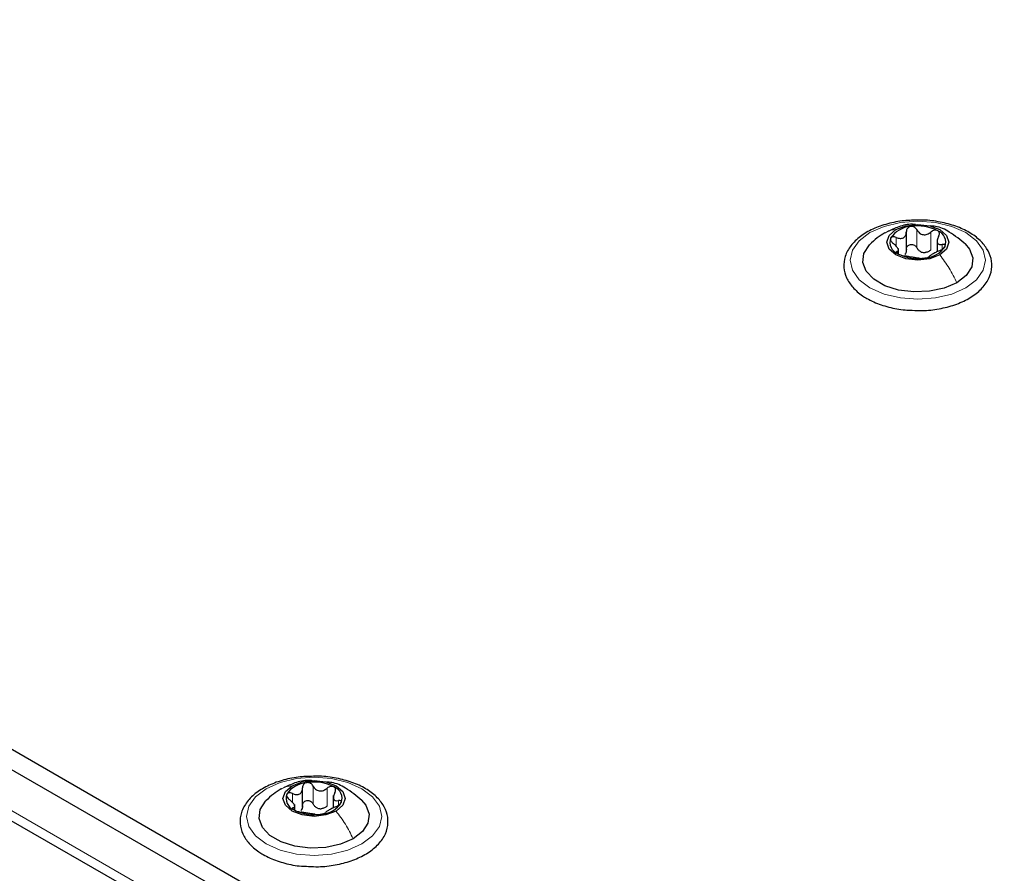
# Paper-space layout 'Blatt2' of a CAD drawing. Header units: millimetres. Extents: x 5 to 418, y 2 to 292.
# Tile 85 of 124: x 120 to 133, y 222 to 233. Entities that reach past the tile are written whole.
import ezdxf

# ---------------------------------------------------------------- set-up
doc = ezdxf.new("R2010")
doc.units = ezdxf.units.MM

psp = doc.layouts.new('Blatt2')

# ---------------------------------------------------------------- linework, layer by layer
at = {"color": 7, "linetype": 'Continuous', "lineweight": 25}
for p, q in [((86.136, 242.756), (143.883, 209.419)), ((86.136, 242.483), (143.883, 209.147)), ((86.796, 241.422), (143.105, 208.915)), ((131.957, 229.789), (131.957, 230.052)), ((131.853, 229.754), (131.853, 229.828)), ((132.366, 229.948), (132.366, 229.785)), ((123.931, 222.393), (123.931, 222.657)), ((124.34, 222.553), (124.34, 222.39)), ((123.828, 222.365), (123.828, 222.433))]:
    psp.add_line(p, q, dxfattribs=at)
at = {"color": 7, "linetype": 'Continuous', "lineweight": 18}
for p, q in [((143.058, 209.079), (86.843, 241.531)), ((131.822, 229.859), (131.822, 229.976)), ((132.098, 229.837), (132.098, 230.075)), ((132.282, 229.809), (132.282, 230.047)), ((132.435, 229.819), (132.435, 229.881)), ((131.834, 229.765), (131.834, 229.788)), ((124.072, 222.442), (124.072, 222.68)), ((124.257, 222.413), (124.257, 222.652)), ((123.796, 222.463), (123.796, 222.58)), ((123.808, 222.37), (123.808, 222.393)), ((124.409, 222.424), (124.409, 222.486))]:
    psp.add_line(p, q, dxfattribs=at)
at = {"color": 7, "linetype": 'Continuous', "lineweight": 18, "flags": 128}
for points in [[(131.473, 230.04), (131.66, 230.123), (131.877, 230.175), (132.11, 230.192), (132.343, 230.175), (132.56, 230.123), (132.746, 230.04), (132.889, 229.932), (132.979, 229.807), (133.01, 229.673), (132.979, 229.538), (132.889, 229.413), (132.746, 229.305), (132.56, 229.223), (132.343, 229.171), (132.11, 229.153), (131.877, 229.171), (131.66, 229.223), (131.473, 229.305), (131.33, 229.413), (131.24, 229.538), (131.21, 229.673), (131.24, 229.807), (131.33, 229.932), (131.473, 230.04)], [(123.448, 222.645), (123.634, 222.727), (123.851, 222.779), (124.084, 222.797), (124.317, 222.779), (124.534, 222.727), (124.72, 222.645), (124.863, 222.537), (124.953, 222.412), (124.984, 222.277), (124.953, 222.143), (124.863, 222.018), (124.72, 221.91), (124.534, 221.827), (124.317, 221.776), (124.084, 221.758), (123.851, 221.776), (123.634, 221.827), (123.448, 221.91), (123.305, 222.018), (123.215, 222.143), (123.184, 222.277), (123.215, 222.412), (123.305, 222.537), (123.448, 222.645)]]:
    psp.add_lwpolyline(points, dxfattribs=at)
at = {"color": 7, "linetype": 'Continuous', "lineweight": 25, "flags": 128}
for points in [[(131.818, 230.079), (131.952, 230.131), (132.11, 230.149), (132.268, 230.131), (132.401, 230.079), (132.491, 230.002), (132.522, 229.911), (132.491, 229.82), (132.401, 229.742)], [(132.401, 229.742), (132.268, 229.691), (132.11, 229.673), (131.952, 229.691), (131.818, 229.742), (131.729, 229.82), (131.697, 229.911), (131.729, 230.002), (131.818, 230.079)], [(132.628, 229.373), (132.461, 229.301), (132.266, 229.259), (132.057, 229.25), (131.853, 229.276), (131.67, 229.334), (131.523, 229.419), (131.423, 229.525), (131.378, 229.643), (131.393, 229.763), (131.466, 229.876), (131.471, 229.881)], [(132.74, 229.889), (132.797, 229.821), (132.841, 229.703), (132.826, 229.583), (132.753, 229.47), (132.628, 229.373)], [(123.792, 222.684), (123.926, 222.736), (124.084, 222.754), (124.242, 222.736), (124.376, 222.684), (124.465, 222.607), (124.496, 222.516), (124.465, 222.424), (124.376, 222.347)], [(124.376, 222.347), (124.242, 222.296), (124.084, 222.277), (123.926, 222.296), (123.792, 222.347), (123.703, 222.424), (123.671, 222.516), (123.703, 222.607), (123.792, 222.684)], [(124.714, 222.494), (124.771, 222.425), (124.815, 222.308), (124.801, 222.187), (124.728, 222.075), (124.603, 221.978)], [(124.603, 221.978), (124.435, 221.906), (124.24, 221.864), (124.032, 221.855), (123.828, 221.881), (123.645, 221.939), (123.497, 222.024), (123.397, 222.129), (123.353, 222.247), (123.367, 222.367), (123.44, 222.48), (123.445, 222.485)]]:
    psp.add_lwpolyline(points, dxfattribs=at)
at = {"color": 7, "linetype": 'Continuous', "lineweight": 25}
for centre, radius, start, end in [((132.033, 229.778), 0.342, 93.4335, 146.5611), ((132.11, 229.553), 0.576, 62.6428, 99.7711), ((131.903, 229.912), 0.165, 160.539, 249.2579), ((132.316, 229.91), 0.165, 340.539, 69.2579), ((132.186, 230.043), 0.342, 273.4335, 326.5611), ((132.109, 230.269), 0.576, 242.6428, 279.7711), ((132.212, 229.984), 0.211, 254.2708, 268.1431), ((124.007, 222.383), 0.342, 93.4335, 146.5611), ((124.085, 222.157), 0.576, 62.6428, 99.7711), ((124.291, 222.514), 0.165, 340.539, 69.2579), ((123.877, 222.517), 0.165, 160.539, 249.2579), ((124.083, 222.874), 0.576, 242.6428, 279.7711), ((124.187, 222.589), 0.211, 254.2708, 268.1431), ((124.161, 222.648), 0.342, 273.4335, 326.5611)]:
    psp.add_arc(centre, radius, start, end, dxfattribs=at)
for points, knots in [([(132.125, 230.206), (132.059, 230.205), (131.916, 230.203), (131.706, 230.161), (131.507, 230.091), (131.339, 229.992), (131.213, 229.87), (131.136, 229.728), (131.118, 229.579), (131.155, 229.436), (131.241, 229.308), (131.341, 229.22), (131.412, 229.177), (131.432, 229.165)], [0, 0, 0, 0, 0.086679, 0.18602, 0.285774, 0.386232, 0.487425, 0.587594, 0.683756, 0.776289, 0.868666, 0.964239, 1, 1, 1, 1]), ([(132.077, 230.147), (132.063, 230.148), (131.989, 230.157), (131.859, 230.123), (131.754, 230.074), (131.704, 230.05)], [0, 0, 0, 0, 0.101836, 0.574859, 1, 1, 1, 1]), ([(132.013, 230.12), (132.004, 230.118), (131.988, 230.113), (131.97, 230.097), (131.958, 230.077), (131.958, 230.061), (131.957, 230.054)], [0, 0, 0, 0, 0.250033, 0.499632, 0.749228, 1, 1, 1, 1]), ([(132.098, 230.075), (132.094, 230.082), (132.085, 230.096), (132.064, 230.112), (132.039, 230.121), (132.021, 230.12), (132.013, 230.12)], [0, 0, 0, 0, 0.249815, 0.499908, 0.75012, 1, 1, 1, 1]), ([(132.035, 229.007), (132.079, 229.005), (132.199, 228.998), (132.394, 229.022), (132.606, 229.076), (132.792, 229.16), (132.942, 229.269), (133.048, 229.401), (133.099, 229.548), (133.091, 229.696), (133.031, 229.833), (132.926, 229.954), (132.778, 230.057), (132.593, 230.138), (132.381, 230.188), (132.22, 230.21), (132.135, 230.206), (132.125, 230.206)], [0, 0, 0, 0, 0.043178, 0.116961, 0.19094, 0.26533, 0.340301, 0.415461, 0.48884, 0.558844, 0.627333, 0.696902, 0.76915, 0.842962, 0.916921, 0.990714, 1, 1, 1, 1]), ([(132.745, 229.884), (132.675, 229.942), (132.555, 230.042), (132.389, 230.121), (132.301, 230.126), (132.279, 230.128)], [0, 0, 0, 0, 0.507466, 0.877443, 1, 1, 1, 1]), ([(131.671, 230.036), (131.637, 230.015), (131.564, 229.97), (131.502, 229.91), (131.469, 229.879)], [0, 0, 0, 0, 0.473586, 1, 1, 1, 1]), ([(131.747, 229.967), (131.746, 229.962), (131.743, 229.951), (131.751, 229.931), (131.764, 229.911), (131.778, 229.9), (131.784, 229.894)], [0, 0, 0, 0, 0.249857, 0.499466, 0.749011, 1, 1, 1, 1]), ([(131.822, 229.976), (131.814, 229.979), (131.798, 229.984), (131.776, 229.985), (131.757, 229.98), (131.751, 229.971), (131.747, 229.967)], [0, 0, 0, 0, 0.2498071, 0.5000551, 0.7503094, 1, 1, 1, 1]), ([(131.822, 229.976), (131.839, 229.97), (131.865, 229.961), (131.897, 229.963), (131.919, 229.97), (131.937, 229.985), (131.954, 230.012), (131.956, 230.037), (131.957, 230.054)], [0, 0, 0, 0, 0.2491679, 0.3743031, 0.4989033, 0.6239875, 0.7497462, 1, 1, 1, 1]), ([(132.098, 230.075), (132.108, 230.061), (132.122, 230.038), (132.153, 230.019), (132.179, 230.011), (132.207, 230.011), (132.244, 230.019), (132.267, 230.036), (132.282, 230.047)], [0, 0, 0, 0, 0.249199, 0.374336, 0.49893, 0.624007, 0.749759, 1, 1, 1, 1]), ([(132.375, 230.064), (132.368, 230.067), (132.354, 230.073), (132.329, 230.071), (132.304, 230.063), (132.29, 230.052), (132.282, 230.047)], [0, 0, 0, 0, 0.249991, 0.499611, 0.749127, 1, 1, 1, 1]), ([(132.386, 229.987), (132.378, 229.972), (132.367, 229.948), (132.365, 229.919), (132.369, 229.901), (132.38, 229.888), (132.4, 229.878), (132.421, 229.88), (132.435, 229.881)], [0, 0, 0, 0, 0.249201, 0.374338, 0.498932, 0.624008, 0.74976, 1, 1, 1, 1]), ([(132.386, 229.987), (132.389, 229.995), (132.396, 230.009), (132.398, 230.031), (132.392, 230.051), (132.38, 230.06), (132.375, 230.064)], [0, 0, 0, 0, 0.249852, 0.499902, 0.750115, 1, 1, 1, 1]), ([(131.834, 229.788), (131.841, 229.79), (131.852, 229.793), (131.854, 229.807), (131.85, 229.82), (131.839, 229.838), (131.82, 229.863), (131.798, 229.882), (131.784, 229.894)], [0, 0, 0, 0, 0.249201, 0.374338, 0.498932, 0.624008, 0.74976, 1, 1, 1, 1]), ([(131.957, 229.815), (131.958, 229.823), (131.958, 229.839), (131.97, 229.859), (131.988, 229.875), (132.012, 229.883), (132.039, 229.883), (132.064, 229.874), (132.085, 229.858), (132.094, 229.844), (132.098, 229.837)], [0, 0, 0, 0, 0.125193, 0.249438, 0.374279, 0.499024, 0.623869, 0.749369, 0.87443, 1, 1, 1, 1]), ([(132.155, 229.781), (132.143, 229.788), (132.119, 229.802), (132.105, 229.826), (132.098, 229.837)], [0, 0, 0, 0, 0.498457, 1, 1, 1, 1]), ([(132.397, 229.799), (132.405, 229.803), (132.421, 229.81), (132.443, 229.824), (132.462, 229.84), (132.469, 229.85), (132.472, 229.855)], [0, 0, 0, 0, 0.249807, 0.500055, 0.750309, 1, 1, 1, 1]), ([(132.472, 229.855), (132.473, 229.86), (132.476, 229.869), (132.469, 229.878), (132.455, 229.883), (132.442, 229.882), (132.435, 229.881)], [0, 0, 0, 0, 0.249857, 0.499466, 0.749011, 1, 1, 1, 1]), ([(131.834, 229.788), (131.83, 229.787), (131.823, 229.785), (131.822, 229.778), (131.828, 229.769), (131.839, 229.761), (131.844, 229.758)], [0, 0, 0, 0, 0.249852, 0.499902, 0.750115, 1, 1, 1, 1]), ([(131.844, 229.758), (131.851, 229.754), (131.865, 229.747), (131.891, 229.738), (131.916, 229.732), (131.93, 229.729), (131.937, 229.728)], [0, 0, 0, 0, 0.249991, 0.499611, 0.749127, 1, 1, 1, 1]), ([(131.957, 229.815), (131.957, 229.803), (131.956, 229.777), (131.942, 229.757), (131.935, 229.747)], [0, 0, 0, 0, 0.50155, 1, 1, 1, 1]), ([(132.121, 229.7), (132.112, 229.701), (132.097, 229.703), (132.066, 229.707), (132.04, 229.711), (132.012, 229.715), (131.975, 229.722), (131.952, 229.726), (131.937, 229.728)], [0, 0, 0, 0, 0.249199, 0.374336, 0.49893, 0.624007, 0.749759, 1, 1, 1, 1]), ([(132.121, 229.7), (132.126, 229.699), (132.134, 229.698), (132.155, 229.697), (132.181, 229.698), (132.198, 229.701), (132.207, 229.702)], [0, 0, 0, 0, 0.249815, 0.499908, 0.75012, 1, 1, 1, 1]), ([(132.282, 229.809), (132.271, 229.8), (132.248, 229.782), (132.219, 229.776), (132.205, 229.773)], [0, 0, 0, 0, 0.501552, 1, 1, 1, 1]), ([(132.207, 229.702), (132.215, 229.703), (132.231, 229.706), (132.25, 229.712), (132.261, 229.717), (132.262, 229.72), (132.262, 229.722)], [0, 0, 0, 0, 0.250033, 0.499632, 0.749228, 1, 1, 1, 1]), ([(132.397, 229.799), (132.38, 229.792), (132.355, 229.781), (132.322, 229.763), (132.3, 229.751), (132.282, 229.74), (132.265, 229.729), (132.264, 229.725), (132.262, 229.722)], [0, 0, 0, 0, 0.2491679, 0.3743031, 0.4989033, 0.6239875, 0.7497462, 1, 1, 1, 1]), ([(131.432, 229.165), (131.462, 229.149), (131.55, 229.102), (131.719, 229.046), (131.896, 229.01), (132.003, 229.008), (132.035, 229.007)], [0, 0, 0, 0, 0.180167, 0.52014, 0.85956, 1, 1, 1, 1]), ([(124.1, 222.81), (124.033, 222.809), (123.89, 222.807), (123.68, 222.766), (123.482, 222.695), (123.314, 222.597), (123.187, 222.474), (123.111, 222.333), (123.092, 222.183), (123.13, 222.041), (123.215, 221.913), (123.315, 221.825), (123.387, 221.782), (123.406, 221.77)], [0, 0, 0, 0, 0.086679, 0.18602, 0.285774, 0.386232, 0.487425, 0.587594, 0.683756, 0.776289, 0.868666, 0.964239, 1, 1, 1, 1]), ([(124.061, 222.751), (124.045, 222.753), (123.967, 222.762), (123.833, 222.728), (123.729, 222.679), (123.679, 222.655)], [0, 0, 0, 0, 0.12537, 0.585999, 1, 1, 1, 1]), ([(124.009, 221.612), (124.053, 221.61), (124.173, 221.603), (124.369, 221.627), (124.58, 221.681), (124.766, 221.764), (124.917, 221.874), (125.022, 222.006), (125.073, 222.153), (125.065, 222.301), (125.006, 222.437), (124.9, 222.558), (124.753, 222.661), (124.567, 222.743), (124.355, 222.793), (124.194, 222.815), (124.109, 222.811), (124.1, 222.81)], [0, 0, 0, 0, 0.043178, 0.116961, 0.19094, 0.26533, 0.340301, 0.415461, 0.48884, 0.558844, 0.627333, 0.696902, 0.76915, 0.842962, 0.916921, 0.990714, 1, 1, 1, 1]), ([(123.645, 222.641), (123.611, 222.62), (123.539, 222.575), (123.476, 222.515), (123.443, 222.483)], [0, 0, 0, 0, 0.473586, 1, 1, 1, 1]), ([(123.796, 222.58), (123.813, 222.574), (123.839, 222.565), (123.871, 222.567), (123.894, 222.575), (123.911, 222.59), (123.928, 222.617), (123.93, 222.642), (123.931, 222.658)], [0, 0, 0, 0, 0.249168, 0.374303, 0.498903, 0.623987, 0.749746, 1, 1, 1, 1]), ([(123.987, 222.725), (123.979, 222.723), (123.962, 222.718), (123.944, 222.702), (123.933, 222.682), (123.932, 222.666), (123.931, 222.658)], [0, 0, 0, 0, 0.250033, 0.499632, 0.749228, 1, 1, 1, 1]), ([(124.072, 222.68), (124.068, 222.687), (124.059, 222.701), (124.038, 222.717), (124.013, 222.726), (123.996, 222.725), (123.987, 222.725)], [0, 0, 0, 0, 0.249815, 0.499908, 0.75012, 1, 1, 1, 1]), ([(124.072, 222.68), (124.082, 222.665), (124.096, 222.643), (124.127, 222.624), (124.153, 222.615), (124.181, 222.615), (124.218, 222.624), (124.241, 222.641), (124.257, 222.652)], [0, 0, 0, 0, 0.249199, 0.374336, 0.49893, 0.624007, 0.749759, 1, 1, 1, 1]), ([(124.719, 222.489), (124.65, 222.547), (124.529, 222.647), (124.363, 222.726), (124.275, 222.731), (124.253, 222.732)], [0, 0, 0, 0, 0.507466, 0.877443, 1, 1, 1, 1]), ([(124.349, 222.669), (124.342, 222.672), (124.329, 222.677), (124.303, 222.676), (124.278, 222.667), (124.264, 222.657), (124.257, 222.652)], [0, 0, 0, 0, 0.249991, 0.499611, 0.749127, 1, 1, 1, 1]), ([(124.36, 222.592), (124.363, 222.599), (124.371, 222.614), (124.372, 222.636), (124.366, 222.656), (124.355, 222.664), (124.349, 222.669)], [0, 0, 0, 0, 0.249852, 0.499902, 0.750115, 1, 1, 1, 1]), ([(123.722, 222.572), (123.72, 222.566), (123.718, 222.555), (123.725, 222.536), (123.739, 222.516), (123.752, 222.505), (123.759, 222.499)], [0, 0, 0, 0, 0.249857, 0.499466, 0.749011, 1, 1, 1, 1]), ([(123.796, 222.58), (123.788, 222.583), (123.773, 222.589), (123.75, 222.59), (123.731, 222.585), (123.725, 222.576), (123.722, 222.572)], [0, 0, 0, 0, 0.249807, 0.500055, 0.750309, 1, 1, 1, 1]), ([(123.808, 222.393), (123.815, 222.395), (123.827, 222.398), (123.828, 222.411), (123.824, 222.425), (123.814, 222.442), (123.794, 222.468), (123.773, 222.487), (123.759, 222.499)], [0, 0, 0, 0, 0.249201, 0.374338, 0.498932, 0.624008, 0.74976, 1, 1, 1, 1]), ([(124.36, 222.592), (124.353, 222.576), (124.341, 222.553), (124.34, 222.524), (124.344, 222.506), (124.354, 222.493), (124.374, 222.482), (124.395, 222.484), (124.409, 222.486)], [0, 0, 0, 0, 0.249201, 0.374338, 0.498932, 0.624008, 0.74976, 1, 1, 1, 1]), ([(123.808, 222.393), (123.804, 222.392), (123.797, 222.39), (123.796, 222.383), (123.802, 222.373), (123.813, 222.366), (123.819, 222.362)], [0, 0, 0, 0, 0.249852, 0.499902, 0.750115, 1, 1, 1, 1]), ([(123.819, 222.362), (123.826, 222.359), (123.839, 222.352), (123.865, 222.343), (123.89, 222.336), (123.904, 222.334), (123.911, 222.333)], [0, 0, 0, 0, 0.249991, 0.499611, 0.749127, 1, 1, 1, 1]), ([(123.931, 222.42), (123.931, 222.407), (123.93, 222.382), (123.916, 222.362), (123.91, 222.352)], [0, 0, 0, 0, 0.50155, 1, 1, 1, 1]), ([(123.931, 222.42), (123.932, 222.428), (123.933, 222.443), (123.944, 222.464), (123.962, 222.48), (123.986, 222.488), (124.013, 222.488), (124.038, 222.479), (124.059, 222.463), (124.068, 222.449), (124.072, 222.442)], [0, 0, 0, 0, 0.125193, 0.249438, 0.374279, 0.499024, 0.623869, 0.749369, 0.87443, 1, 1, 1, 1]), ([(124.129, 222.386), (124.117, 222.393), (124.093, 222.407), (124.079, 222.43), (124.072, 222.442)], [0, 0, 0, 0, 0.498457, 1, 1, 1, 1]), ([(124.257, 222.413), (124.245, 222.405), (124.222, 222.387), (124.194, 222.381), (124.18, 222.378)], [0, 0, 0, 0, 0.501552, 1, 1, 1, 1]), ([(124.372, 222.404), (124.355, 222.397), (124.329, 222.385), (124.297, 222.368), (124.274, 222.356), (124.257, 222.345), (124.24, 222.334), (124.238, 222.329), (124.237, 222.326)], [0, 0, 0, 0, 0.249168, 0.374303, 0.498903, 0.623987, 0.749746, 1, 1, 1, 1]), ([(124.372, 222.404), (124.379, 222.408), (124.395, 222.415), (124.418, 222.429), (124.437, 222.444), (124.443, 222.454), (124.446, 222.46)], [0, 0, 0, 0, 0.2498071, 0.5000551, 0.7503094, 1, 1, 1, 1]), ([(124.446, 222.46), (124.448, 222.464), (124.45, 222.474), (124.443, 222.483), (124.429, 222.488), (124.416, 222.486), (124.409, 222.486)], [0, 0, 0, 0, 0.249857, 0.499466, 0.749011, 1, 1, 1, 1]), ([(124.096, 222.304), (124.086, 222.306), (124.072, 222.308), (124.041, 222.312), (124.015, 222.315), (123.987, 222.32), (123.95, 222.327), (123.927, 222.33), (123.911, 222.333)], [0, 0, 0, 0, 0.249199, 0.374336, 0.49893, 0.624007, 0.749759, 1, 1, 1, 1]), ([(124.096, 222.304), (124.1, 222.304), (124.109, 222.303), (124.13, 222.302), (124.155, 222.303), (124.172, 222.305), (124.181, 222.306)], [0, 0, 0, 0, 0.249815, 0.499908, 0.75012, 1, 1, 1, 1]), ([(124.181, 222.306), (124.189, 222.308), (124.206, 222.311), (124.224, 222.317), (124.235, 222.322), (124.236, 222.325), (124.237, 222.326)], [0, 0, 0, 0, 0.250033, 0.499632, 0.749228, 1, 1, 1, 1]), ([(123.406, 221.77), (123.436, 221.754), (123.524, 221.707), (123.694, 221.651), (123.87, 221.614), (123.978, 221.613), (124.009, 221.612)], [0, 0, 0, 0, 0.180167, 0.52014, 0.85956, 1, 1, 1, 1])]:
    psp.add_open_spline(points, degree=3, knots=knots, dxfattribs=at)
at = {"color": 7, "linetype": 'Continuous', "lineweight": 18}
for points in [[(131.673, 230.033), (131.679, 230.038), (131.719, 230.069), (131.773, 230.075), (131.818, 230.079)], [(123.647, 222.638), (123.654, 222.643), (123.693, 222.674), (123.747, 222.679), (123.792, 222.684)]]:
    psp.add_open_spline(points, degree=3, knots=[0, 0, 0, 0, 0.162643, 1, 1, 1, 1], dxfattribs=at)
for points in [[(132.628, 229.373), (132.596, 229.439), (132.532, 229.57), (132.445, 229.685), (132.401, 229.742)], [(124.603, 221.978), (124.571, 222.044), (124.507, 222.175), (124.419, 222.29), (124.376, 222.347)]]:
    psp.add_open_spline(points, degree=3, dxfattribs=at)

doc.saveas('drawing.dxf')
